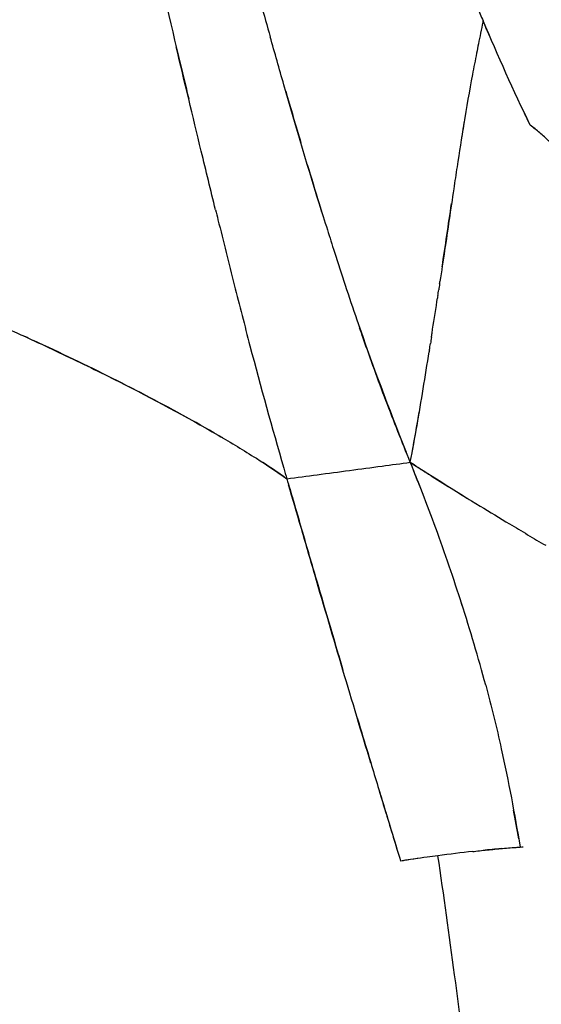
# Model space of a CAD drawing. Header units: millimetres. Extents: x 2530 to 6175, y 0 to 2613.
# Tile 17 of 76: x 4289 to 4341, y 277 to 375. Entities that reach past the tile are written whole.
import ezdxf

# ---------------------------------------------------------------- set-up
doc = ezdxf.new("R2010")
doc.units = ezdxf.units.MM
doc.header["$MEASUREMENT"] = 0
doc.layers.add('Crea2D$visibili$linee', color=7, linetype='Continuous', true_color=0x000000)
doc.layers.add('Crea2D$visibili$tangenti', color=7, linetype='Continuous', true_color=0x000000)

msp = doc.modelspace()

# ---------------------------------------------------------------- linework, layer by layer
at = {"layer": 'Crea2D$visibili$linee'}
for centre, radius, start, end in [((4598.208, 487.849), 286.408, 202.93123, 203.21323), ((5239.455, 635.28), 961.933, 196.13318, 196.454898), ((4619.285, 317.772), 290.033, 170.54926, 171.01028), ((4328.896, 349.963), 18.165, 49.88368, 53.6036), ((-2748.733, 1406.074), 7157.915, 351.519919, 351.5709023), ((3335.527, 498.378), 1006.319, 351.172389, 351.35444), ((4812.999, 474.373), 518.149, 194.72104, 196.1139), ((4031.97, 386.596), 300.953, 349.56803, 350.34295), ((4271.11, 266.791), 76.84, 54.94283, 56.85069), ((4159.354, 360.097), 170.885, 350.24651, 350.24915), ((4142.921, 256.027), 199.529, 19.96939, 22.11634), ((4530.471, 646.328), 374.736, 237.25359, 238.5049), ((4037.78, 214.132), 312.707, 21.52108, 21.8236), ((4141.08, 255.485), 201.442, 17.64799, 19.9355), ((4167.436, 263.872), 173.786, 15.06216, 17.85622), ((10172.003, 2071.962), 6110.33, 196.8705197, 196.9285829), ((4072.648, 248.197), 269.759, 9.73029, 10.34395), ((4352.517, 124.686), 168.862, 96.3035, 97.48711), ((4348.273, 168.214), 125.13, 95.26852, 96.09643), ((4344.1, 183.758), 109.194, 98.06717, 99.11385)]:
    msp.add_arc(centre, radius, start, end, dxfattribs=at)
for points, knots in [([(4304.332, 408.014), (4306.014, 401.826), (4307.691, 395.634), (4310.558, 385.17), (4311.738, 380.905), (4313.245, 375.544), (4313.556, 374.445), (4313.868, 373.347)], [1.2367929, 1.2367929, 1.2367929, 1.2367929, 1.419612, 1.419612, 1.5455694, 1.5455694, 1.5780734, 1.5780734, 1.5780734, 1.5780734]), ([(4296.738, 404.675), (4297.074, 403.326), (4297.944, 399.818), (4299.86, 391.982), (4302.453, 381.16), (4304.588, 372.177), (4305.701, 367.527), (4305.779, 367.203)], [0.2734375, 0.2734375, 0.2734375, 0.2734375, 0.3125, 0.375, 0.5, 0.625, 0.6343636, 0.6343636, 0.6343636, 0.6343636]), ([(4334.985, 374.96), (4334.977, 374.917), (4334.823, 374.147), (4334.607, 373.079), (4334.262, 371.342), (4333.755, 368.705), (4333.096, 364.947), (4332.51, 361.161), (4331.884, 356.975), (4331.325, 353.174), (4330.865, 350.108), (4330.709, 349.076)], [0, 0, 0, 0, 0.131286, 2.353601, 3.271356, 5.442888, 10.409668, 14.715352, 16.937883, 23.107437, 26.238896, 26.238896, 26.238896, 26.238896]), ([(4318.99, 355.971), (4317.686, 360.164), (4315.976, 365.956), (4314.318, 371.762), (4313.869, 373.347)], [-0.75, -0.75, -0.75, -0.75, -0.625, -0.578125, -0.578125, -0.578125, -0.578125]), ([(4308.442, 356.206), (4307.965, 358.146), (4307.493, 360.087), (4306.187, 365.477), (4305.362, 368.927), (4304.54, 372.377)], [0.259629, 0.259629, 0.259629, 0.259629, 0.315806, 0.315806, 0.4154903, 0.4154903, 0.4154903, 0.4154903]), ([(4342.33, 362.221), (4342.057, 362.498), (4341.523, 363.038), (4340.655, 363.829), (4339.996, 364.337), (4339.675, 364.584)], [5, 5, 5, 5, 5.34935, 5.683258, 6, 6, 6, 6]), ([(4317.545, 360.695), (4317.93, 359.405), (4318.588, 357.241), (4319.495, 354.347), (4320.351, 351.638), (4321.316, 348.658), (4323.568, 342.001), (4325.622, 336.496), (4327.358, 332.166)], [0, 0, 0, 0, 4.038262, 6.788094, 9.097113, 12.56044, 16.186057, 30.180445, 30.180445, 30.180445, 30.180445]), ([(4308.44, 356.206), (4308.521, 355.874), (4309.134, 353.385), (4310.257, 348.878), (4311.33, 344.715), (4311.859, 342.704)], [0.7403941, 0.7403941, 0.7403941, 0.7403941, 0.75, 0.8125, 0.8710936, 0.8710936, 0.8710936, 0.8710936]), ([(4276.875, 349.015), (4278.672, 348.302), (4282.314, 346.811), (4287.773, 344.437), (4293.31, 341.884), (4300.354, 338.452), (4306.78, 335.01), (4312.293, 331.706), (4314.524, 330.208), (4315.514, 329.504)], [0, 0, 0, 0, 5.798226, 11.805542, 17.859791, 24.08844, 35.309705, 39.720803, 43.366731, 43.366731, 43.366731, 43.366731]), ([(4327.769, 331.148), (4327.357, 332.165), (4326.534, 334.2), (4324.941, 338.291), (4323.696, 341.731), (4322.856, 344.152), (4322.737, 344.499)], [-1, -1, -1, -1, -0.96875, -0.9375, -0.875, -0.8645449, -0.8645449, -0.8645449, -0.8645449]), ([(4309.17, 333.56), (4306.817, 334.935), (4304.428, 336.251), (4299.512, 338.834), (4296.988, 340.098), (4293.062, 341.979), (4291.73, 342.605), (4290.372, 343.23)], [3.02918394, 3.02918394, 3.02918394, 3.02918394, 3.06154447, 3.06154447, 3.09390501, 3.09390501, 3.11008527, 3.11008527, 3.11008527, 3.11008527]), ([(4327.77, 331.155), (4328.24, 333.59), (4328.65, 336.021), (4329.25, 339.667), (4329.447, 340.898), (4329.64, 342.12)], [2.0001405, 2.0001405, 2.0001405, 2.0001405, 2.136763, 2.136763, 2.2069847, 2.2069847, 2.2069847, 2.2069847]), ([(4328.503, 330.675), (4328.98, 330.364), (4330.14, 329.618), (4331.92, 328.499), (4333.249, 327.684), (4333.846, 327.319)], [2.0607377, 2.0607377, 2.0607377, 2.0607377, 2.1792594, 2.346192, 2.4785717, 2.4785717, 2.4785717, 2.4785717]), ([(4315.515, 329.504), (4315.515, 329.503), (4315.515, 329.502), (4315.515, 329.501), (4315.723, 328.791), (4316.01, 327.846), (4316.371, 326.623), (4316.771, 325.238), (4317.256, 323.534), (4317.751, 321.833), (4318.38, 319.7), (4319.278, 316.658), (4320.276, 313.258), (4320.894, 311.164), (4321.082, 310.532)], [0.000011, 0.000011, 0.000011, 0.000011, 0.00006, 0.00006, 0.00006, 2.220353, 2.961154, 3.82613, 6.545524, 8.275535, 9.140343, 13.217601, 17.791226, 19.769642, 19.769642, 19.769642, 19.769642]), ([(4323.853, 301.294), (4322.923, 304.373), (4321.051, 310.611), (4318.741, 318.432), (4316.967, 324.566), (4316.096, 327.528), (4315.69, 328.909)], [2.2563747, 2.2563747, 2.2563747, 2.2563747, 2.5000301, 2.750046, 2.8750535, 2.9843903, 2.9843903, 2.9843903, 2.9843903]), ([(4334.7, 326.797), (4335.656, 326.213), (4337.219, 325.264), (4339.118, 324.148), (4340.298, 323.412), (4340.905, 323.076), (4341.209, 322.908)], [2.5412337, 2.5412337, 2.5412337, 2.5412337, 2.7499211, 2.8749392, 2.9374718, 3, 3, 3, 3]), ([(4335.251, 309.033), (4335.812, 306.937), (4336.722, 303.225), (4337.82, 297.861), (4338.385, 294.597), (4338.667, 292.965)], [1.5859375, 1.5859375, 1.5859375, 1.5859375, 1.7499932, 1.8750051, 2, 2, 2, 2]), ([(4322.5, 305.792), (4322.975, 304.213), (4323.929, 301.055), (4325.354, 296.312), (4326.321, 293.154), (4326.804, 291.574)], [0.625, 0.625, 0.625, 0.625, 0.75, 0.875, 1, 1, 1, 1]), ([(4333.977, 292.527), (4334.015, 292.531), (4334.549, 292.591), (4335.585, 292.705), (4336.853, 292.827), (4337.755, 292.9), (4338.145, 292.929), (4338.276, 292.938)], [0.6155967, 0.6155967, 0.6155967, 0.6155967, 0.625, 0.75, 0.875, 0.9375, 0.96875, 0.96875, 0.96875, 0.96875]), ([(4330.514, 292.108), (4330.154, 292.064), (4328.91, 291.894), (4327.679, 291.707), (4326.804, 291.574)], [1, 1, 1, 1, 1.288504, 2, 2, 2, 2])]:
    msp.add_open_spline(points, degree=3, knots=knots, dxfattribs=at)
for points in [[(4339.675, 364.584), (4338.003, 368.018), (4336.48, 371.479), (4334.985, 374.96)], [(4335.64, 373.448), (4335.421, 373.951), (4335.203, 374.456), (4334.985, 374.96)], [(4339.675, 364.584), (4339.486, 364.98), (4339.297, 365.376), (4339.108, 365.772)], [(4330.673, 348.838), (4330.644, 348.642), (4330.614, 348.446), (4330.585, 348.249)], [(4330.672, 348.838), (4330.684, 348.917), (4330.696, 348.997), (4330.708, 349.076)], [(4330.498, 347.688), (4330.527, 347.875), (4330.555, 348.063), (4330.583, 348.25)], [(4330.41, 347.107), (4330.426, 347.211), (4330.442, 347.316), (4330.458, 347.421)], [(4330.5, 347.688), (4330.486, 347.599), (4330.472, 347.51), (4330.459, 347.42)], [(4329.861, 343.535), (4329.883, 343.672), (4329.904, 343.809), (4329.925, 343.946)], [(4289.862, 343.465), (4289.691, 343.543), (4289.52, 343.621), (4289.349, 343.699)], [(4329.671, 342.316), (4329.703, 342.52), (4329.735, 342.724), (4329.766, 342.927)], [(4329.861, 343.535), (4329.83, 343.333), (4329.798, 343.13), (4329.767, 342.927)], [(4329.671, 342.316), (4329.66, 342.251), (4329.65, 342.185), (4329.64, 342.12)], [(4315.207, 330.562), (4315.309, 330.209), (4315.412, 329.857), (4315.514, 329.504)], [(4327.77, 331.155), (4327.95, 331.037), (4328.13, 330.919), (4328.31, 330.801)], [(4338.276, 292.938), (4338.405, 292.947), (4338.536, 292.956), (4338.667, 292.965)], [(4338.667, 292.965), (4338.771, 292.972), (4338.876, 292.978), (4338.981, 292.985)]]:
    msp.add_open_spline(points, degree=3, dxfattribs=at)
at = {"layer": 'Crea2D$visibili$tangenti'}
msp.add_arc((4607.782, 308.569), 279.769, 166.59095, 166.59198, dxfattribs=at)
for points, knots in [([(4315.514, 329.504), (4316.521, 329.64), (4319.669, 330.064), (4323.755, 330.608), (4326.833, 331.021), (4327.769, 331.148)], [0, 0, 0, 0, 3.046455, 9.531243, 12.364002, 12.364002, 12.364002, 12.364002]), ([(4344.436, 156.229), (4343.979, 161.627), (4343.213, 170.717), (4341.853, 186.616), (4340.431, 202.785), (4338.749, 220.924), (4337.134, 237.346), (4335.487, 252.903), (4333.862, 267.028), (4332.23, 280.005), (4331.096, 288.171), (4330.514, 292.108)], [0, 0, 0, 0, 16.252828, 27.366406, 47.870325, 64.94691, 82.016993, 97.375421, 111.877351, 124.670984, 136.611168, 136.611168, 136.611168, 136.611168])]:
    msp.add_open_spline(points, degree=3, knots=knots, dxfattribs=at)

doc.saveas('drawing.dxf')
